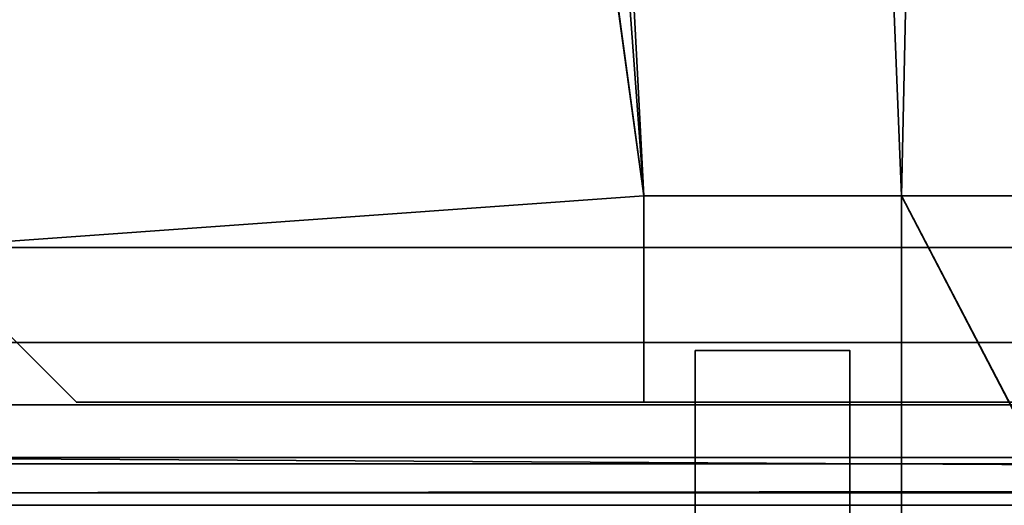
# Model space of a CAD drawing. Header units: millimetres. Extents: x -603 to 3703, y -115 to 249.
# Tile 92 of 256: x -409.55 to -400, y 16.5 to 21.21. Entities that reach past the tile are written whole.
import ezdxf

# ---------------------------------------------------------------- set-up
doc = ezdxf.new("R2010")
doc.units = ezdxf.units.MM
doc.layers.add('151', color=7, linetype='Continuous', true_color=0xffffff)

# ---------------------------------------------------------------- blocks, each defined once
blk = doc.blocks.new('UG_SURFACE_001')
at = {"layer": '151', "color": 252, "linetype": 'Continuous', "lineweight": 35}
for points in [[(603, -13.3, 2212.25), (603, 230.4, 2212.25), (-603, 230.4, 2212.25), (-603, -13.3, 2212.25)], [(-453, -13.3, 2062.2499), (-453, 230.4, 2062.2499), (453, 230.4, 2062.2499), (453, -13.3, 2062.2499)]]:
    blk.add_3dface(points, dxfattribs=at)
blk = doc.blocks.new('UG_SURFACE_027')
at = {"layer": '151', "color": 41, "linetype": 'Continuous', "lineweight": 35}
for points in [[(-413, 203.3, -5.75), (-403.5, 19.5, -5.75), (-418.65, 229.15, -5.75)], [(-410.5, 71, -5.75), (-418.65, 229.15, -5.75), (-403.5, 19.5, -5.75)], [(-408.5, 203.3, -5.75), (-408.5, 229.15, -5.75), (-396.65, 229.15, -5.75), (-396.65, 11.15, -5.75)], [(-396.65, 11.15, 2003.9001), (-396.65, 229.15, 2003.9001), (-408.5, 229.15, 2015.7499), (-408.5, 203.3, 2015.7499)], [(-413, 203.3, -5.75), (-408.5, 203.3, -5.75), (-401, 19.5, -5.75), (-403.5, 19.5, -5.75)], [(-408.5, 203.3, 2015.7499), (-410.5, 71, 2017.75), (-403.5, 19.5, 2010.7501), (-401, 19.5, 2008.25)], [(-401, 19.5, -5.75), (-408.5, 203.3, -5.75), (-396.65, 11.15, -5.75)], [(-396.65, 11.15, 2003.9001), (-408.5, 203.3, 2015.7499), (-401, 19.5, 2008.25)], [(-410.5, 19, -5.75), (-410.5, 71, -5.75), (-403.5, 19.5, -5.75)], [(-403.5, 19.5, 2010.7501), (-410.5, 71, 2017.75), (-410.5, 19, 2017.75)], [(-403.5, 19.5, -5.75), (-403.5, 17.5, -5.75), (-409, 17.5, -5.75), (-410.5, 19, -5.75)], [(-410.5, 19, 2017.75), (-409, 17.5, 2016.2499), (-403.5, 17.5, 2010.7501), (-403.5, 19.5, 2010.7501)], [(-403.5, 19.5, 2010.7501), (-403.5, 17.5, 2010.7501), (-403.5, 17.5, -5.75), (-403.5, 19.5, -5.75)], [(-403.5, 19.5, 2010.7501), (-403.5, 19.5, -5.75), (-401, 19.5, -5.75), (-401, 19.5, 2008.25)], [(-396.65, 11.15, -5.75), (-401, 11.15, -5.75), (-401, 19.5, -5.75)], [(-401, 19.5, 2008.25), (-401, 11.15, 2008.25), (-396.65, 11.15, 2003.9001)], [(-401, 19.5, 2008.25), (-401, 19.5, -5.75), (-401, 11.15, -5.75), (-401, 11.15, 2008.25)], [(-409, 17.5, 2016.2499), (-410.5, 19, 2017.75), (-410.5, 19, -5.75), (-409, 17.5, -5.75)], [(-409, 17.5, 2016.2499), (-409, 17.5, -5.75), (-403.5, 17.5, -5.75), (-403.5, 17.5, 2010.7501)]]:
    blk.add_3dface(points, dxfattribs=at)
blk = doc.blocks.new('UG_SURFACE_034')
at = {"layer": '151', "color": 41, "linetype": 'Continuous', "lineweight": 35}
for points in [[(-408.5, 203.3, 2015.7499), (-408.5, 229.15, 2015.7499), (-396.65, 229.15, 2003.9001), (-401, 19.5, 2008.25)], [(-396.65, 229.15, 2003.9001), (-396.65, 11.15, 2003.9001), (-401, 11.15, 2008.25), (-401, 19.5, 2008.25)], [(-410.5, 71, 2017.75), (-408.5, 203.3, 2015.7499), (-401, 19.5, 2008.25), (-403.5, 19.5, 2010.7501)], [(410.5, 19, 2017.75), (410.5, 71, 2017.75), (-410.5, 71, 2017.75), (-410.5, 19, 2017.75)], [(-410.5, 19, 2017.75), (-410.5, 71, 2017.75), (-403.5, 19.5, 2010.7501)], [(-403.5, 19.5, 2010.7501), (-403.5, 17.5, 2010.7501), (-409, 17.5, 2016.2499), (-410.5, 19, 2017.75)], [(401, 19.5, 2008.25), (403.5, 19.5, 2010.7501), (-403.5, 19.5, 2010.7501), (-401, 19.5, 2008.25)], [(403.5, 19.5, 2010.7501), (403.5, 17.5, 2010.7501), (-403.5, 17.5, 2010.7501), (-403.5, 19.5, 2010.7501)], [(401, 19.5, 2008.25), (-401, 19.5, 2008.25), (-401, 11.15, 2008.25), (401, 11.15, 2008.25)], [(409, 17.5, 2016.2499), (410.5, 19, 2017.75), (-410.5, 19, 2017.75), (-409, 17.5, 2016.2499)], [(403.5, 17.5, 2010.7501), (409, 17.5, 2016.2499), (-409, 17.5, 2016.2499), (-403.5, 17.5, 2010.7501)]]:
    blk.add_3dface(points, dxfattribs=at)
blk = doc.blocks.new('UG_SURFACE_049')
at = {"layer": '151', "color": 252, "linetype": 'Continuous', "lineweight": 35}
for points in [[(-401.5, 18, 62.55), (-401.5, 13, 62.55), (-403, 13, 62.55), (-403, 18, 62.55)], [(-401.5, 18, 62.55), (-403, 18, 62.55), (-403, 18, 73.95), (-401.5, 18, 73.95)], [(-401.5, 13, 73.95), (-401.5, 18, 73.95), (-403, 18, 73.95), (-403, 13, 73.95)], [(-403, 13, 1933.9499), (-401.5, 13, 1933.9499), (-401.5, 18, 1933.9499), (-403, 18, 1933.9499)], [(-403, 18, 1922.55), (-403, 18, 1933.9499), (-401.5, 18, 1933.9499), (-401.5, 18, 1922.55)], [(-401.5, 13, 1922.55), (-403, 13, 1922.55), (-403, 18, 1922.55), (-401.5, 18, 1922.55)], [(-403, 13, 1623.95), (-401.5, 13, 1623.95), (-401.5, 18, 1623.95), (-403, 18, 1623.95)], [(-403, 18, 1612.55), (-403, 18, 1623.95), (-401.5, 18, 1623.95), (-401.5, 18, 1612.55)], [(-401.5, 18, 1612.55), (-401.5, 13, 1612.55), (-403, 13, 1612.55), (-403, 18, 1612.55)], [(-401.5, 13, 1313.9499), (-401.5, 18, 1313.9499), (-403, 18, 1313.9499), (-403, 13, 1313.9499)], [(-403, 18, 1313.9499), (-401.5, 18, 1313.9499), (-401.5, 18, 1302.55), (-403, 18, 1302.55)], [(-401.5, 18, 1302.55), (-401.5, 13, 1302.55), (-403, 13, 1302.55), (-403, 18, 1302.55)], [(-403, 13, 1003.95), (-401.5, 13, 1003.95), (-401.5, 18, 1003.95), (-403, 18, 1003.95)], [(-403, 18, 992.55), (-403, 18, 1003.95), (-401.5, 18, 1003.95), (-401.5, 18, 992.55)], [(-401.5, 18, 992.55), (-401.5, 13, 992.55), (-403, 13, 992.55), (-403, 18, 992.55)], [(-401.5, 13, 693.95), (-401.5, 18, 693.95), (-403, 18, 693.95), (-403, 13, 693.95)], [(-401.5, 18, 682.55), (-403, 18, 682.55), (-403, 18, 693.95), (-401.5, 18, 693.95)], [(-401.5, 18, 682.55), (-401.5, 13, 682.55), (-403, 13, 682.55), (-403, 18, 682.55)], [(-401.5, 18, 372.55), (-401.5, 13, 372.55), (-403, 13, 372.55), (-403, 18, 372.55)], [(-403, 13, 73.95), (-403, 18, 62.55), (-403, 13, 62.55)], [(-403, 13, 73.95), (-403, 18, 73.95), (-403, 18, 62.55)], [(-403, 13, 383.95), (-403, 18, 372.55), (-403, 13, 372.55)], [(-403, 13, 383.95), (-403, 18, 383.95), (-403, 18, 372.55)], [(-403, 13, 1003.95), (-403, 18, 1003.95), (-403, 18, 992.55), (-403, 13, 992.55)], [(-403, 13, 1313.9499), (-403, 18, 1313.9499), (-403, 18, 1302.55), (-403, 13, 1302.55)], [(-403, 13, 693.95), (-403, 18, 682.55), (-403, 13, 682.55)], [(-403, 13, 693.95), (-403, 18, 693.95), (-403, 18, 682.55)], [(-403, 13, 1623.95), (-403, 18, 1623.95), (-403, 18, 1612.55), (-403, 13, 1612.55)], [(-403, 13, 1933.9499), (-403, 18, 1933.9499), (-403, 18, 1922.55), (-403, 13, 1922.55)], [(-403, 18, 372.55), (-403, 18, 383.95), (-401.5, 18, 383.95), (-401.5, 18, 372.55)], [(-403, 13, 383.95), (-401.5, 13, 383.95), (-401.5, 18, 383.95), (-403, 18, 383.95)], [(-401.5, 13, 1922.55), (-401.5, 18, 1933.9499), (-401.5, 13, 1933.9499)], [(-401.5, 13, 1922.55), (-401.5, 18, 1922.55), (-401.5, 18, 1933.9499)], [(-401.5, 13, 1612.55), (-401.5, 18, 1612.55), (-401.5, 18, 1623.95), (-401.5, 13, 1623.95)], [(-401.5, 13, 1302.55), (-401.5, 18, 1302.55), (-401.5, 18, 1313.9499), (-401.5, 13, 1313.9499)], [(-401.5, 13, 992.55), (-401.5, 18, 992.55), (-401.5, 18, 1003.95), (-401.5, 13, 1003.95)], [(-401.5, 13, 682.55), (-401.5, 18, 682.55), (-401.5, 18, 693.95), (-401.5, 13, 693.95)], [(-401.5, 13, 372.55), (-401.5, 18, 372.55), (-401.5, 18, 383.95), (-401.5, 13, 383.95)], [(-401.5, 13, 62.55), (-401.5, 18, 62.55), (-401.5, 18, 73.95), (-401.5, 13, 73.95)]]:
    blk.add_3dface(points, dxfattribs=at)
blk = doc.blocks.new('UG_SURFACE_050')
at = {"layer": '151', "color": 252, "linetype": 'Continuous', "lineweight": 35}
for points in [[(-412, 69.5, 2020.2501), (-412, 18.08, 2020.2501), (-360.7, 18.08, 2020.2501), (-360.7, 22.8012, 2020.2501)], [(-360.7, 22.8012, 2018.75), (-360.7, 18.08, 2018.75), (-412, 18.08, 2018.75), (-412, 69.5, 2018.75)], [(-360.7, 18.08, 2020.2501), (-412, 18.08, 2020.2501), (-412, 16.9013, 2020.0155), (-360.7, 16.9013, 2020.0155)], [(-360.7, 17.4754, 2018.6298), (-412, 17.4754, 2018.6298), (-412, 18.08, 2018.75), (-360.7, 18.08, 2018.75)], [(-360.7, 16.9628, 2018.2872), (-412, 16.9628, 2018.2872), (-412, 17.4754, 2018.6298), (-360.7, 17.4754, 2018.6298)], [(-412, 16.9628, 2018.2872), (-360.7, 16.9628, 2018.2872), (-360.7, 16.6732, 2017.8893)], [(-360.7, 16.6732, 2017.8893), (-412, 16.6203, 2017.7746), (-412, 16.9628, 2018.2872)], [(-360.7, 16.9013, 2020.0155), (-412, 16.9013, 2020.0155), (-412, 15.9021, 2019.3479), (-360.7, 15.9021, 2019.3479)], [(-360.7, 16.6732, 2017.8893), (-358.2, 16.6732, 2017.8893), (-358.2, 16.6203, 2017.7746), (-412, 16.6203, 2017.7746)], [(-358.2, 16.5, 2017.17), (-412, 16.5, 2017.17), (-412, 16.6203, 2017.7746), (-358.2, 16.6203, 2017.7746)]]:
    blk.add_3dface(points, dxfattribs=at)
blk = doc.blocks.new('UG_SURFACE_074')
at = {"layer": '151', "color": 252, "linetype": 'Continuous', "lineweight": 35}
for points in [[(-414.5, -30.22, 2021.75), (414.5, -30.22, 2021.75), (414.5, 62.62, 2021.75), (-414.5, 62.62, 2021.75)], [(-413, -30.22, 2020.2501), (-413, 62.62, 2020.2501), (413, 62.62, 2020.2501), (413, -30.22, 2020.2501)]]:
    blk.add_3dface(points, dxfattribs=at)

msp = doc.modelspace()

# ---------------------------------------------------------------- linework, layer by layer
at = {"layer": '151', "color": 252, "linetype": 'Continuous', "lineweight": -3, "true_color": 0x939598}
for p, q in [((-403.5, 19.5, 2010.75), (403.5, 19.5, 2010.75)), ((-403.5, 19.5, -5.75), (-403.5, 17.5, -5.75)), ((-401, 19.5, 2008.25), (-403.5, 19.5, 2010.75)), ((-401, 19.5, -5.75), (-403.5, 19.5, -5.75)), ((-403.5, 19.5, 2010.75), (-401, 19.5, 2008.25)), ((-403.5, 17.5, 2010.75), (-403.5, 19.5, 2010.75)), ((-403.5, 17.5, 2010.75), (-403.5, 19.5, 2010.75)), ((-403.5, 19.5, -5.75), (-403.5, 19.5, 2010.75)), ((-401, 19.5, 2008.25), (401, 19.5, 2008.25)), ((-401, 11.15, -5.75), (-401, 19.5, -5.75)), ((-401, 19.5, 2008.25), (-401, 11.15, 2008.25)), ((-401, 19.5, 2008.25), (-401, 11.15, 2008.25)), ((-401, 19.5, -5.75), (-401, 19.5, 2008.25)), ((-410.5, 19, 2017.75), (410.5, 19, 2017.75)), ((-409, 17.5, -5.75), (-410.5, 19, -5.75)), ((-410.5, 19, 2017.75), (-409, 17.5, 2016.25)), ((-410.5, 19, 2017.75), (-409, 17.5, 2016.25)), ((-360.7, 18.08, 2020.25), (-412, 18.08, 2020.25)), ((-360.7, 18.08, 2018.75), (-412, 18.08, 2018.75)), ((-403, 13, 1313.95), (-403, 18, 1313.95)), ((-403, 18, 693.95), (-403, 18, 682.55)), ((-401.5, 18, 1922.55), (-403, 18, 1922.55)), ((-403, 18, 1302.55), (-403, 13, 1302.55)), ((-403, 18, 1313.95), (-403, 18, 1302.55)), ((-403, 18, 992.55), (-403, 13, 992.55)), ((-403, 13, 693.95), (-403, 18, 693.95)), ((-403, 13, 73.95), (-403, 18, 73.95)), ((-403, 18, 682.55), (-403, 13, 682.55)), ((-401.5, 18, 1623.95), (-403, 18, 1623.95)), ((-403, 18, 1623.95), (-403, 18, 1612.55)), ((-401.5, 18, 1313.95), (-403, 18, 1313.95)), ((-403, 18, 1612.55), (-403, 13, 1612.55)), ((-403, 18, 62.55), (-403, 13, 62.55)), ((-403, 18, 1003.95), (-403, 18, 992.55)), ((-403, 13, 1623.95), (-403, 18, 1623.95)), ((-401.5, 18, 693.95), (-403, 18, 693.95)), ((-401.5, 18, 1933.95), (-403, 18, 1933.95)), ((-403, 18, 383.95), (-403, 18, 372.55)), ((-401.5, 18, 372.55), (-403, 18, 372.55)), ((-401.5, 18, 383.95), (-403, 18, 383.95)), ((-401.5, 18, 1612.55), (-403, 18, 1612.55)), ((-403, 18, 1933.95), (-403, 18, 1922.55)), ((-403, 13, 1003.95), (-403, 18, 1003.95)), ((-403, 18, 73.95), (-403, 18, 62.55)), ((-401.5, 18, 73.95), (-403, 18, 73.95)), ((-401.5, 18, 1302.55), (-403, 18, 1302.55)), ((-401.5, 18, 62.55), (-403, 18, 62.55)), ((-403, 13, 383.95), (-403, 18, 383.95)), ((-401.5, 18, 992.55), (-403, 18, 992.55)), ((-403, 13, 1922.55), (-403, 18, 1922.55)), ((-403, 18, 372.55), (-403, 13, 372.55)), ((-401.5, 18, 682.55), (-403, 18, 682.55)), ((-403, 18, 1933.95), (-403, 13, 1933.95)), ((-401.5, 18, 1003.95), (-403, 18, 1003.95)), ((-401.5, 13, 693.95), (-401.5, 18, 693.95)), ((-401.5, 18, 1302.55), (-401.5, 13, 1302.55)), ((-401.5, 13, 1623.95), (-401.5, 18, 1623.95)), ((-401.5, 18, 62.55), (-401.5, 13, 62.55)), ((-401.5, 18, 682.55), (-401.5, 13, 682.55)), ((-401.5, 13, 1003.95), (-401.5, 18, 1003.95)), ((-401.5, 18, 372.55), (-401.5, 13, 372.55)), ((-401.5, 18, 693.95), (-401.5, 18, 682.55)), ((-401.5, 13, 383.95), (-401.5, 18, 383.95)), ((-401.5, 13, 1313.95), (-401.5, 18, 1313.95)), ((-401.5, 18, 1933.95), (-401.5, 18, 1922.55)), ((-401.5, 13, 1933.95), (-401.5, 18, 1933.95)), ((-401.5, 18, 73.95), (-401.5, 18, 62.55)), ((-401.5, 18, 1313.95), (-401.5, 18, 1302.55)), ((-401.5, 18, 1623.95), (-401.5, 18, 1612.55)), ((-401.5, 18, 1922.55), (-401.5, 13, 1922.55)), ((-401.5, 18, 1003.95), (-401.5, 18, 992.55)), ((-401.5, 18, 383.95), (-401.5, 18, 372.55)), ((-401.5, 18, 1612.55), (-401.5, 13, 1612.55)), ((-401.5, 13, 73.95), (-401.5, 18, 73.95)), ((-401.5, 18, 992.55), (-401.5, 13, 992.55)), ((-409, 17.5, 2016.25), (-403.5, 17.5, 2010.75)), ((-403.5, 17.5, -5.75), (-409, 17.5, -5.75)), ((-409, 17.5, 2016.25), (409, 17.5, 2016.25)), ((-409, 17.5, -5.75), (-409, 17.5, 2016.25)), ((-403.5, 17.5, 2010.75), (-409, 17.5, 2016.25)), ((-403.5, 17.5, 2010.75), (403.5, 17.5, 2010.75)), ((-403.5, 17.5, -5.75), (-403.5, 17.5, 2010.75)), ((-404.58, 16.5, 370.05), (-407.9006, 16.5, 370.05)), ((-404.58, 16.5, 990.05), (-407.9006, 16.5, 990.05)), ((-404.58, 16.5, 1610.05), (-407.9006, 16.5, 1610.05)), ((-407.9006, 16.5, 386.45), (-404.58, 16.5, 386.45)), ((-407.9006, 16.5, 1006.45), (-404.58, 16.5, 1006.45)), ((-407.9006, 16.5, 1626.45), (-404.58, 16.5, 1626.45))]:
    msp.add_line(p, q, dxfattribs=at)

# ---------------------------------------------------------------- block references
for name in ['UG_SURFACE_001', 'UG_SURFACE_027', 'UG_SURFACE_034', 'UG_SURFACE_074', 'UG_SURFACE_049', 'UG_SURFACE_050']:
    msp.add_blockref(name, (0, 0), dxfattribs=at)

doc.saveas('drawing.dxf')
